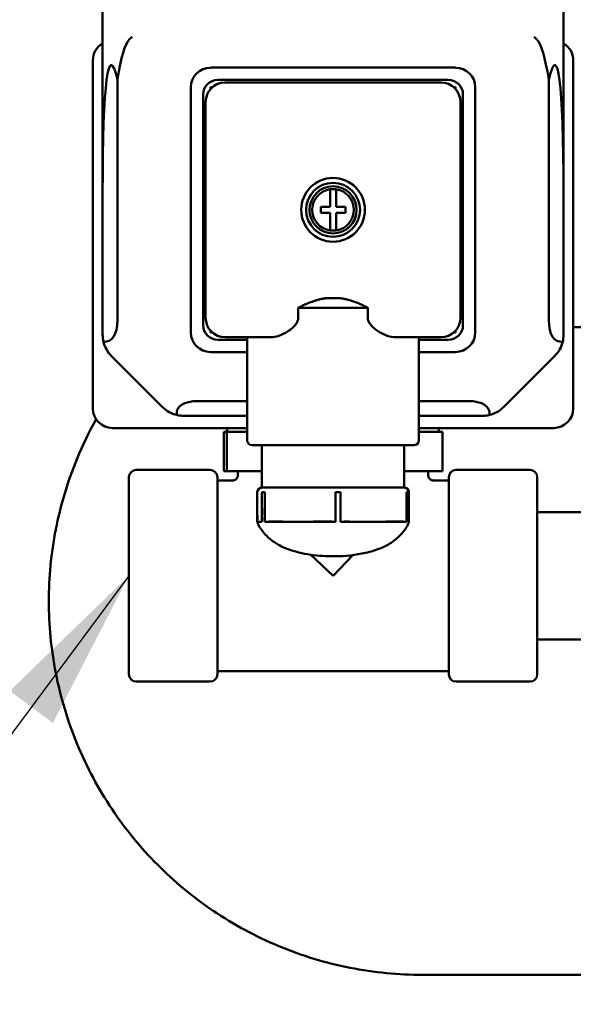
# Model space of a CAD drawing. Header units: inches. Extents: x 1 to 226, y 4 to 143.
# Tile 31 of 81: x 52.58 to 54.8, y 55.91 to 59.86. Entities that reach past the tile are written whole.
import ezdxf

# ---------------------------------------------------------------- set-up
doc = ezdxf.new("R2010")
doc.units = ezdxf.units.IN
doc.header["$LTSCALE"] = 6.666667
doc.header["$MEASUREMENT"] = 0
for name, color, linetype, lineweight in [('Dimension (ANSI)', 7, 'Continuous', 25), ('Symbol (ANSI)', 7, 'Continuous', 25), ('Visible (ANSI)', 7, 'Continuous', 50)]:
    doc.layers.add(name, color=color, linetype=linetype, lineweight=lineweight)
doc.styles.add('Note Text (ANSI)', font='tahoma.ttf')
doc.dimstyles.new('Default (ANSI)', dxfattribs={"dimscale": 6.666667, "dimtxt": 0.12, "dimasz": 0.098425, "dimexe": 0.125, "dimexo": 0.0625, "dimgap": 0.031496, "dimtad": 0, "dimtih": 1, "dimtoh": 1, "dimrnd": 1e-08, "dimzin": 4, "dimdsep": 46, "dimtxsty": 'Note Text (ANSI)', "dimcen": 0.09, "dimdle": 0.393701, "dimclrd": 256, "dimclre": 256, "dimclrt": 256, "dimadec": 0, "dimazin": 1, "dimtfac": 1, "dimtofl": 0, "dimtmove": 0, "dimatfit": 3, "dimfxl": 1, "dimtolj": 1, "dimtzin": 4, "dimlwd": -1, "dimlwe": -1, "dimarcsym": 0})
doc.dimstyles.new('Default (ANSI)$7', dxfattribs={"dimscale": 6.666667, "dimtxt": 0.12, "dimasz": 0.098425, "dimexe": 0.125, "dimexo": 0.0625, "dimgap": 0.031496, "dimtad": 0, "dimtih": 1, "dimtoh": 1, "dimrnd": 1e-08, "dimzin": 4, "dimdsep": 46, "dimtxsty": 'Note Text (ANSI)', "dimcen": 0.09, "dimdle": 0.393701, "dimclrd": 256, "dimclre": 256, "dimclrt": 256, "dimadec": 0, "dimazin": 1, "dimtfac": 1, "dimtofl": 0, "dimtmove": 0, "dimatfit": 3, "dimfxl": 1, "dimtolj": 1, "dimtzin": 4, "dimlwd": -1, "dimlwe": -1, "dimarcsym": 0})

# ---------------------------------------------------------------- blocks, each defined once
blk = doc.blocks.new('*D8')
at = {"layer": 'Defpoints', "color": 0, "transparency": 16777216}
for p in [(57.0828, 129.6246), (27.9819, 53.0246), (46.3546, 53.0246)]:
    blk.add_point(p, dxfattribs=at)
at = {"layer": 'Dimension (ANSI)', "transparency": 16777216}
for p, q in [((56.6662, 129.6246), (27.1486, 129.6246)), ((27.9819, 128.9685), (27.9819, 91.951)), ((27.9819, 53.6808), (27.9819, 90.6983)), ((45.9379, 53.0246), (27.1486, 53.0246))]:
    blk.add_line(p, q, dxfattribs=at)
for points in [[(27.8725, 128.9685), (28.0912, 128.9685), (27.9819, 129.6246)], [(27.8725, 53.6808), (28.0912, 53.6808), (27.9819, 53.0246)]]:
    blk.add_solid(points, dxfattribs=at)
at = {"layer": 'Dimension (ANSI)', "transparency": 16777216, "insert": (26.6629, 91.741), "char_height": 0.8, "attachment_point": 1, "style": 'Note Text (ANSI)'}
blk.add_mtext('\\A1;76.60', dxfattribs=at)

msp = doc.modelspace()

# ---------------------------------------------------------------- linework, layer by layer
at = {"layer": 'Visible (ANSI)'}
for p, q in [((52.9134, 59.1635), (52.9134, 60.8975)), ((54.7637, 60.8975), (54.7637, 59.1635)), ((52.874, 58.2988), (52.874, 59.6964)), ((54.8031, 59.6964), (54.8031, 58.2988)), ((54.3307, 59.6669), (53.3464, 59.6669)), ((52.9724, 59.6192), (52.9724, 58.6528)), ((54.3011, 59.6177), (53.376, 59.6177)), ((54.7047, 58.6528), (54.7047, 59.6192)), ((53.2677, 59.5881), (53.2677, 58.6039)), ((53.3464, 59.5811), (53.3464, 59.5881)), ((53.3464, 59.5881), (53.3534, 59.5881)), ((53.4055, 59.6078), (54.2716, 59.6078)), ((54.3237, 59.5881), (54.3307, 59.5881)), ((54.3307, 59.5881), (54.3307, 59.5811)), ((54.4094, 58.6039), (54.4094, 59.5881)), ((53.3169, 59.5586), (53.3169, 58.6334)), ((54.3602, 58.6334), (54.3602, 59.5586)), ((53.3267, 58.6629), (53.3267, 59.5291)), ((54.3504, 59.5291), (54.3504, 58.6629)), ((53.8267, 59.1795), (53.8267, 59.1786)), ((53.8267, 59.1786), (53.8267, 59.1076)), ((53.8504, 59.1786), (53.8504, 59.1795)), ((53.8504, 59.1076), (53.8504, 59.1786)), ((52.9134, 58.5937), (52.9134, 59.1635)), ((54.7637, 59.1635), (54.7637, 58.5937)), ((53.7893, 59.1076), (53.7893, 59.084)), ((53.8267, 59.1076), (53.7893, 59.1076)), ((53.8878, 59.1076), (53.8504, 59.1076)), ((53.8878, 59.084), (53.8878, 59.1076)), ((53.7893, 59.084), (53.8267, 59.084)), ((53.8267, 59.084), (53.8267, 59.0134)), ((53.8504, 59.084), (53.8878, 59.084)), ((53.8504, 59.0134), (53.8504, 59.084)), ((53.8267, 59.0134), (53.8267, 59.0125)), ((53.8267, 59.0125), (53.8385, 59.0125)), ((53.8267, 59.0125), (53.8504, 59.0125)), ((53.8385, 59.0125), (53.8504, 59.0125)), ((53.8504, 59.0125), (53.8504, 59.0134)), ((53.8627, 58.7417), (53.8144, 58.7417)), ((53.699, 58.7023), (53.9781, 58.7023)), ((53.699, 58.7023), (53.699, 58.6629)), ((53.9781, 58.7023), (53.9781, 58.6629)), ((53.3464, 58.6039), (53.3464, 58.6108)), ((53.3534, 58.6039), (53.3464, 58.6039)), ((54.3307, 58.6039), (54.3237, 58.6039)), ((54.3307, 58.6108), (54.3307, 58.6039)), ((54.8031, 58.6246), (56.6971, 58.6246)), ((53.376, 58.5743), (53.4941, 58.5743)), ((53.5878, 58.5842), (53.4055, 58.5842)), ((53.4941, 58.1708), (53.4941, 58.5842)), ((54.2716, 58.5842), (54.0893, 58.5842)), ((54.183, 58.1708), (54.183, 58.5842)), ((54.183, 58.5743), (54.3011, 58.5743)), ((53.1543, 58.3038), (52.9479, 58.5102)), ((53.3464, 58.5251), (53.4941, 58.5251)), ((54.183, 58.5251), (54.3307, 58.5251)), ((54.7292, 58.5102), (54.5227, 58.3038)), ((53.2969, 58.3283), (53.4941, 58.3283)), ((54.183, 58.3283), (54.3802, 58.3283)), ((53.4941, 58.2692), (53.2379, 58.2692)), ((54.4392, 58.2692), (54.183, 58.2692)), ((53.4941, 58.22), (52.9527, 58.22)), ((53.3995, 58.2043), (53.3995, 58.0468)), ((53.3995, 58.2043), (53.4117, 58.2043)), ((53.4117, 58.2043), (53.4941, 58.2043)), ((53.4117, 58.2043), (53.4117, 58.0468)), ((53.4135, 58.22), (53.4135, 58.2043)), ((54.7244, 58.22), (54.183, 58.22)), ((54.183, 58.2043), (54.2776, 58.2043)), ((54.2635, 58.22), (54.2635, 58.2043)), ((54.2776, 58.2043), (54.2776, 58.0468)), ((53.5137, 58.1511), (54.1634, 58.1511)), ((53.5531, 58.1511), (53.5531, 57.9818)), ((54.124, 58.1511), (54.124, 57.9818)), ((53.0482, 58.0518), (53.3444, 58.0518)), ((53.3995, 58.0468), (53.4117, 58.0468)), ((53.4117, 58.0468), (53.5531, 58.0468)), ((53.456, 58.03), (53.456, 58.0468)), ((54.124, 58.0468), (54.2776, 58.0468)), ((54.221, 58.03), (54.221, 58.0468)), ((54.6289, 58.0518), (54.3327, 58.0518)), ((53.0185, 57.2314), (53.0185, 58.0222)), ((53.374, 57.2314), (53.374, 58.0222)), ((53.4353, 58.0093), (53.374, 58.0093)), ((54.303, 58.0093), (54.2418, 58.0093)), ((54.303, 58.0222), (54.303, 57.2314)), ((54.6585, 58.0222), (54.6585, 57.2314)), ((53.5344, 57.9621), (53.5344, 57.844)), ((53.5531, 57.844), (53.5531, 57.9621)), ((53.564, 57.9621), (53.5531, 57.9621)), ((53.564, 57.9621), (53.564, 57.844)), ((53.5678, 57.9818), (53.5728, 57.9818)), ((53.5728, 57.9818), (53.6486, 57.9818)), ((53.7815, 57.9818), (53.8573, 57.9818)), ((53.8484, 57.844), (53.8484, 57.9621)), ((53.8681, 57.9621), (53.8484, 57.9621)), ((53.8573, 57.9818), (53.9281, 57.9818)), ((53.8681, 57.9621), (53.8681, 57.844)), ((54.0522, 57.9818), (54.123, 57.9818)), ((54.1338, 57.9621), (54.1427, 57.9621)), ((54.1338, 57.844), (54.1338, 57.9621)), ((54.1427, 57.9621), (54.1427, 57.844)), ((54.8507, 57.8827), (54.6585, 57.8827)), ((53.5345, 57.844), (53.5531, 57.844)), ((53.564, 57.8441), (53.564, 57.8441)), ((53.564, 57.844), (53.8484, 57.844)), ((53.564, 57.844), (53.564, 57.844)), ((53.8681, 57.844), (54.1338, 57.844)), ((54.1427, 57.844), (54.1426, 57.844)), ((53.7495, 57.7113), (53.8385, 57.6268)), ((53.8385, 57.6268), (53.9173, 57.7098)), ((54.8507, 57.3709), (54.6585, 57.3709)), ((54.303, 57.2443), (53.374, 57.2443)), ((53.0482, 57.2018), (53.3444, 57.2018)), ((54.6289, 57.2018), (54.3327, 57.2018)), ((54.1971, 56.0246), (57.1971, 56.0246))]:
    msp.add_line(p, q, dxfattribs=at)
for radius in [0.128, 0.1083, 0.0945]:
    msp.add_circle((53.8385, 59.096), radius, dxfattribs=at)
for centre, radius, start, end in [((52.9527, 59.6964), 0.0787, 120, 180), ((54.7244, 59.6964), 0.0787, 0, 60), ((53.3464, 59.5881), 0.0787, 90, 180), ((54.3307, 59.5881), 0.0787, 0, 90), ((53.376, 59.5586), 0.0591, 90, 180), ((54.3011, 59.5586), 0.0591, 0, 90), ((53.4055, 59.5291), 0.0787, 90, 180), ((54.2716, 59.5291), 0.0787, 0, 90), ((53.8385, 59.096), 0.0835, 98.1354, 261.8646), ((53.8385, 59.096), 0.0835, 278.1354, 81.8646), ((53.376, 58.6334), 0.0591, 180, 270), ((53.4055, 58.6629), 0.0787, 180, 270), ((54.2716, 58.6629), 0.0787, 270, 0), ((54.3011, 58.6334), 0.0591, 270, 0), ((53.0315, 58.5937), 0.1181, 180, 193.2284), ((53.3464, 58.6039), 0.0787, 180, 270), ((54.3307, 58.6039), 0.0787, 270, 0), ((54.6456, 58.5937), 0.1181, 346.7716, 0), ((53.0315, 58.5937), 0.1181, 193.2284, 225), ((54.6456, 58.5937), 0.1181, 315, 346.7716), ((52.9527, 58.2988), 0.0787, 180, 270), ((53.2379, 58.3873), 0.1181, 225, 256.7716), ((53.2379, 58.3873), 0.1181, 256.7716, 270), ((54.4392, 58.3873), 0.1181, 270, 283.2284), ((54.4392, 58.3873), 0.1181, 283.2284, 315), ((54.7244, 58.2988), 0.0787, 270, 0), ((53.5137, 58.1708), 0.0197, 180, 270), ((54.1634, 58.1708), 0.0197, 270, 0), ((53.0482, 58.0222), 0.0296, 90, 180), ((53.3444, 58.0222), 0.0296, 0, 90), ((54.3327, 58.0222), 0.0296, 90, 180), ((54.6289, 58.0222), 0.0296, 0, 90), ((54.123, 57.9621), 0.0197, 0, 90), ((53.0482, 57.2314), 0.0296, 180, 270), ((53.3444, 57.2314), 0.0296, 270, 0), ((54.3327, 57.2314), 0.0296, 180, 270), ((54.6289, 57.2314), 0.0296, 270, 0)]:
    msp.add_arc(centre, radius, start, end, dxfattribs=at)
for centre, major_axis, ratio, start_param, end_param in [((53.0315, 57.9317), (-0.0835, 1.7459), 0.047835, 6.021386, 7.068583), ((53.0315, 58.5476), (0, -1.2374), 0.095453, 3.237191, 3.665191), ((53.0315, 59.7681), (-0.1663, -0.1671), 0.067495, 4.644659, 4.712341), ((54.6456, 59.7681), (-0.1663, 0.1671), 0.067495, 4.712437, 4.780119), ((54.6456, 58.5476), (0, -1.2374), 0.095453, 2.617994, 3.045995), ((54.6456, 57.9317), (0.0835, 1.7459), 0.047835, 5.497787, 6.544985), ((52.8543, 58.7709), (-0.0835, 0.2016), 0.414214, 2.910713, 3.926991), ((54.8228, 58.7709), (-0.0835, -0.2016), 0.414214, 5.497787, 6.514064), ((53.415, 58.2102), (-0.2016, 0.0835), 0.414214, 5.497787, 6.514064), ((54.2621, 58.2102), (-0.2016, -0.0835), 0.414214, 2.910713, 3.926991), ((53.5541, 57.9621), (0, 0.0197), 0.998269, 0.051233, 1.570796)]:
    msp.add_ellipse(centre, major_axis=major_axis, ratio=ratio, start_param=start_param, end_param=end_param, dxfattribs=at)
for points, weights in [([(53.8504, 59.1795), (53.8385, 59.1795), (53.8267, 59.1795)], [1.10457859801, 1.11558375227, 1.10457859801]), ([(53.699, 58.7023), (53.7592, 58.7359), (53.8144, 58.7417)], [1.08675134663, 1.1284817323, 1.13602729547]), ([(53.8627, 58.7417), (53.9179, 58.7359), (53.9781, 58.7023)], [1.13602729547, 1.1284817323, 1.08675134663])]:
    msp.add_rational_spline(points, weights, degree=2, dxfattribs=at)
for points, knots in [([(53.699, 58.6629), (53.699, 58.6584), (53.6981, 58.6537), (53.6946, 58.6448), (53.6922, 58.6407), (53.6809, 58.625), (53.6672, 58.6145), (53.6447, 58.6004), (53.6327, 58.5945), (53.6092, 58.5864), (53.5978, 58.5842), (53.5878, 58.5842)], [0, 0, 0, 0, 0.0343017, 0.0343017, 0.0686034, 0.0686034, 0.1870633, 0.1870633, 0.2976454, 0.2976454, 0.4082274, 0.4082274, 0.4082274, 0.4082274]), ([(54.0893, 58.5842), (54.0793, 58.5842), (54.0679, 58.5864), (54.0444, 58.5945), (54.0324, 58.6004), (54.0099, 58.6145), (53.9962, 58.625), (53.9849, 58.6407), (53.9825, 58.6448), (53.979, 58.6537), (53.9781, 58.6584), (53.9781, 58.6629)], [-0.4082274, -0.4082274, -0.4082274, -0.4082274, -0.2976454, -0.2976454, -0.1870633, -0.1870633, -0.0686034, -0.0686034, -0.0343017, -0.0343017, 0, 0, 0, 0]), ([(54.1971, 56.0246), (54.1022, 56.0246), (54.0042, 56.0338), (53.8095, 56.0722), (53.7129, 56.1014), (53.5276, 56.1786), (53.4389, 56.2266), (53.2749, 56.3375), (53.1997, 56.4004), (53.0674, 56.5335), (53.0056, 56.6082), (52.8965, 56.7711), (52.8491, 56.8592), (52.773, 57.0433), (52.7441, 57.1394), (52.7062, 57.3329), (52.6971, 57.4303), (52.6971, 57.619), (52.7062, 57.7164), (52.7441, 57.9099), (52.773, 58.006), (52.8334, 58.152), (52.8588, 58.2046), (52.8871, 58.2552)], [5.7509, 5.7509, 5.7509, 5.7509, 6.480344, 6.480344, 7.209788, 7.209788, 7.939233, 7.939233, 8.668677, 8.668677, 9.387366, 9.387366, 10.106055, 10.106055, 10.824745, 10.824745, 11.543434, 11.543434, 12.262123, 12.262123, 12.980812, 12.980812, 13.401945, 13.401945, 13.401945, 13.401945]), ([(53.4353, 58.0093), (53.4375, 58.0093), (53.4398, 58.0097), (53.444, 58.0111), (53.446, 58.0121), (53.4495, 58.0148), (53.4511, 58.0164), (53.4536, 58.02), (53.4546, 58.0221), (53.4558, 58.0261), (53.456, 58.0281), (53.456, 58.03)], [0, 0, 0, 0, 0.01710793, 0.01710793, 0.03389539, 0.03389539, 0.05068935, 0.05068935, 0.06748307, 0.06748307, 0.08245597, 0.08245597, 0.08245597, 0.08245597]), ([(54.221, 58.03), (54.221, 58.0278), (54.2214, 58.0255), (54.2228, 58.0213), (54.2239, 58.0193), (54.2266, 58.0158), (54.2282, 58.0142), (54.2318, 58.0117), (54.2339, 58.0107), (54.2379, 58.0096), (54.2398, 58.0093), (54.2418, 58.0093)], [0, 0, 0, 0, 0.01710793, 0.01710793, 0.03389539, 0.03389539, 0.05068935, 0.05068935, 0.06748307, 0.06748307, 0.08245597, 0.08245597, 0.08245597, 0.08245597]), ([(53.5344, 57.9621), (53.5339, 57.9513), (53.5344, 57.9402), (53.5344, 57.9292), (53.5345, 57.9145), (53.5344, 57.8997), (53.5344, 57.8849), (53.5344, 57.8746), (53.5346, 57.8642), (53.5345, 57.8538), (53.5344, 57.8505), (53.5341, 57.8472), (53.5344, 57.844)], [-0.0035, -0.0035, -0.0035, -0.0035, -0.002663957, -0.002663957, -0.002663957, -0.00153918, -0.00153918, -0.00153918, -0.000747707, -0.000747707, -0.000747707, -0.0005, -0.0005, -0.0005, -0.0005]), ([(53.5529, 57.9817), (53.549, 57.9811), (53.5448, 57.9798), (53.5416, 57.9773), (53.537, 57.9736), (53.5347, 57.9676), (53.5344, 57.9621)], [0.061972, 0.061972, 0.061972, 0.061972, 0.690831, 0.690831, 0.690831, 1.570796, 1.570796, 1.570796, 1.570796]), ([(53.5476, 57.9777), (53.5476, 57.9777), (53.5476, 57.9777), (53.5479, 57.978), (53.5486, 57.9787), (53.5504, 57.9801), (53.5515, 57.981), (53.5531, 57.9818)], [0.08213836, 0.08213836, 0.08213836, 0.08213836, 0.09340422, 0.09340422, 0.12886343, 0.12886343, 0.15901045, 0.15901045, 0.15901045, 0.15901045]), ([(53.5531, 57.844), (53.5524, 57.8518), (53.5531, 57.86), (53.5532, 57.8681), (53.5533, 57.8918), (53.5531, 57.9154), (53.5532, 57.939), (53.5532, 57.9467), (53.5531, 57.9545), (53.5531, 57.9621)], [0.0005, 0.0005, 0.0005, 0.0005, 0.001110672, 0.001110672, 0.001110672, 0.002913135, 0.002913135, 0.002913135, 0.0035, 0.0035, 0.0035, 0.0035]), ([(53.5531, 57.9818), (53.5531, 57.9818), (53.5533, 57.9818), (53.554, 57.9818), (53.5546, 57.9818), (53.5566, 57.9818), (53.5582, 57.9818), (53.5624, 57.9818), (53.5649, 57.9818), (53.5678, 57.9818)], [0.1483059, 0.1483059, 0.1483059, 0.1483059, 0.1909771, 0.1909771, 0.2398022, 0.2398022, 0.312032, 0.312032, 0.3819585, 0.3819585, 0.3819585, 0.3819585]), ([(53.5531, 57.9621), (53.554, 57.9621), (53.5561, 57.9622), (53.5605, 57.9621), (53.5616, 57.9621), (53.5628, 57.9621), (53.564, 57.9621)], [0, 0, 0, 0, 0.838483, 0.838483, 0.838483, 1.047198, 1.047198, 1.047198, 1.047198]), ([(53.564, 57.9621), (53.564, 57.9426), (53.564, 57.9228), (53.564, 57.9031), (53.564, 57.8907), (53.564, 57.8783), (53.564, 57.8659), (53.5639, 57.8586), (53.5634, 57.8511), (53.564, 57.844)], [-0.0035, -0.0035, -0.0035, -0.0035, -0.002, -0.002, -0.002, -0.00105474, -0.00105474, -0.00105474, -0.0005, -0.0005, -0.0005, -0.0005]), ([(53.7815, 57.9818), (53.7725, 57.9818), (53.7636, 57.9818), (53.7457, 57.9818), (53.7368, 57.9818), (53.7222, 57.9818), (53.7163, 57.9818), (53.7049, 57.9818), (53.6993, 57.9818), (53.6856, 57.9818), (53.6776, 57.9818), (53.6626, 57.9818), (53.6555, 57.9818), (53.6486, 57.9818)], [-0.3819585, -0.3819585, -0.3819585, -0.3819585, -0.3120329, -0.3120329, -0.2398039, -0.2398039, -0.1909793, -0.1909793, -0.1421543, -0.1421543, -0.0699232, -0.0699232, 0, 0, 0, 0]), ([(53.8484, 57.844), (53.8482, 57.8518), (53.8484, 57.86), (53.8484, 57.868), (53.8485, 57.8912), (53.8484, 57.9143), (53.8484, 57.9375), (53.8484, 57.9457), (53.8485, 57.954), (53.8484, 57.9621)], [0.0005, 0.0005, 0.0005, 0.0005, 0.001107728, 0.001107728, 0.001107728, 0.002873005, 0.002873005, 0.002873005, 0.0035, 0.0035, 0.0035, 0.0035]), ([(53.8484, 57.9621), (53.8535, 57.9621), (53.8594, 57.9622), (53.8644, 57.9622), (53.8657, 57.9621), (53.8669, 57.9621), (53.8681, 57.9621)], [1.047198, 1.047198, 1.047198, 1.047198, 1.883596, 1.883596, 1.883596, 2.094395, 2.094395, 2.094395, 2.094395]), ([(53.8681, 57.9621), (53.8681, 57.9426), (53.868, 57.9228), (53.868, 57.9031), (53.868, 57.8907), (53.8681, 57.8783), (53.8681, 57.8659), (53.8681, 57.8586), (53.8682, 57.8511), (53.8681, 57.844)], [-0.0035, -0.0035, -0.0035, -0.0035, -0.002, -0.002, -0.002, -0.001056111, -0.001056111, -0.001056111, -0.0005, -0.0005, -0.0005, -0.0005]), ([(54.0522, 57.9818), (54.0461, 57.9818), (54.0397, 57.9818), (54.026, 57.9818), (54.0188, 57.9818), (54.0061, 57.9818), (54.0009, 57.9818), (53.9902, 57.9818), (53.9847, 57.9818), (53.9709, 57.9818), (53.9624, 57.9818), (53.9454, 57.9818), (53.9368, 57.9818), (53.9281, 57.9818)], [-0.3819585, -0.3819585, -0.3819585, -0.3819585, -0.3120329, -0.3120329, -0.2398039, -0.2398039, -0.1909793, -0.1909793, -0.1421543, -0.1421543, -0.0699232, -0.0699232, 0, 0, 0, 0]), ([(54.124, 57.9818), (54.124, 57.9818), (54.124, 57.9818), (54.1239, 57.9818), (54.1236, 57.9818), (54.123, 57.9818)], [-0.14833426, -0.14833426, -0.14833426, -0.14833426, -0.14215266, -0.14215266, -0.08878941, -0.08878941, -0.08878941, -0.08878941]), ([(54.1338, 57.9621), (54.138, 57.9621), (54.1418, 57.9622), (54.1424, 57.9622), (54.1426, 57.9621), (54.1426, 57.9621), (54.1426, 57.9621)], [2.0943951, 2.0943951, 2.0943951, 2.0943951, 2.9316053, 2.9316053, 2.9316053, 3.0824098, 3.0824098, 3.0824098, 3.0824098]), ([(54.1338, 57.844), (54.1343, 57.8511), (54.1339, 57.8584), (54.1338, 57.8656), (54.1338, 57.8935), (54.1339, 57.9215), (54.1338, 57.9493), (54.1338, 57.9536), (54.1338, 57.9579), (54.1338, 57.9621)], [0.0005, 0.0005, 0.0005, 0.0005, 0.001049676, 0.001049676, 0.001049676, 0.003174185, 0.003174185, 0.003174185, 0.0035, 0.0035, 0.0035, 0.0035]), ([(54.1427, 57.9621), (54.1426, 57.9426), (54.1428, 57.9227), (54.1426, 57.9031), (54.1425, 57.8908), (54.1426, 57.8784), (54.1427, 57.8661), (54.1427, 57.8587), (54.1433, 57.8511), (54.1427, 57.844)], [-0.0035, -0.0035, -0.0035, -0.0035, -0.002, -0.002, -0.002, -0.00106057, -0.00106057, -0.00106057, -0.0005, -0.0005, -0.0005, -0.0005]), ([(53.5344, 57.844), (53.5343, 57.844), (53.5355, 57.8441), (53.536, 57.8441), (53.539, 57.8441), (53.5417, 57.844), (53.5446, 57.844), (53.546, 57.844), (53.5474, 57.8441), (53.5488, 57.8441), (53.5497, 57.8441), (53.5505, 57.8441), (53.5513, 57.8441), (53.5519, 57.8441), (53.5524, 57.8441), (53.5529, 57.844), (53.5529, 57.844), (53.553, 57.844), (53.5531, 57.844)], [-0.008356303, -0.008356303, -0.008356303, -0.008356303, -0.007686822, -0.007686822, -0.007686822, -0.003987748, -0.003987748, -0.003987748, -0.002138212, -0.002138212, -0.002138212, -0.001082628, -0.001082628, -0.001082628, -0.000376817, -0.000376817, -0.000376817, -0.000288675, -0.000288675, -0.000288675, -0.000288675]), ([(54.1427, 57.844), (54.1426, 57.843), (54.1424, 57.8419), (54.142, 57.8399), (54.1417, 57.8388), (54.141, 57.8368), (54.1406, 57.8359), (54.1397, 57.8336), (54.1391, 57.8323), (54.137, 57.828), (54.1355, 57.8252), (54.1294, 57.8151), (54.1248, 57.809), (54.1142, 57.796), (54.1083, 57.7896), (54.0967, 57.7784), (54.0912, 57.7736), (54.0793, 57.7644), (54.0732, 57.7601), (54.0598, 57.7519), (54.0524, 57.7479), (54.0352, 57.7397), (54.025, 57.7356), (53.995, 57.725), (53.9745, 57.7197), (53.9137, 57.7078), (53.8724, 57.7045), (53.7996, 57.7053), (53.7678, 57.708), (53.7045, 57.7187), (53.6725, 57.727), (53.635, 57.743), (53.6272, 57.7468), (53.6138, 57.7541), (53.608, 57.7577), (53.5965, 57.7654), (53.591, 57.7696), (53.5815, 57.7776), (53.5773, 57.7815), (53.5639, 57.7948), (53.5553, 57.8046), (53.5448, 57.82), (53.5427, 57.8233), (53.5392, 57.8297), (53.5382, 57.8318), (53.5367, 57.8353), (53.5362, 57.8367), (53.5354, 57.8389), (53.5352, 57.8397), (53.5347, 57.8417), (53.5345, 57.8429), (53.5344, 57.844)], [0, 0, 0, 0, 0.007996, 0.007996, 0.016476, 0.016476, 0.025916, 0.025916, 0.040282, 0.040282, 0.077653, 0.077653, 0.174857, 0.174857, 0.293255, 0.293255, 0.382301, 0.382301, 0.448538, 0.448538, 0.513613, 0.513613, 0.597129, 0.597129, 0.757096, 0.757096, 1.069361, 1.069361, 1.311518, 1.311518, 1.558431, 1.558431, 1.625083, 1.625083, 1.680474, 1.680474, 1.749098, 1.749098, 1.82172, 1.82172, 1.99878, 1.99878, 2.048016, 2.048016, 2.07386, 2.07386, 2.087071, 2.087071, 2.093955, 2.093955, 2.102786, 2.102786, 2.102786, 2.102786]), ([(53.564, 57.844), (53.5714, 57.844), (53.58, 57.8441), (53.5881, 57.8441), (53.6317, 57.8441), (53.6749, 57.844), (53.7183, 57.844), (53.7399, 57.844), (53.7616, 57.8441), (53.7834, 57.8441), (53.7957, 57.8441), (53.8082, 57.8441), (53.8205, 57.8441), (53.8288, 57.8441), (53.8371, 57.8441), (53.8454, 57.844), (53.8464, 57.844), (53.8474, 57.844), (53.8484, 57.844)], [-0.008371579, -0.008371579, -0.008371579, -0.008371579, -0.007685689, -0.007685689, -0.007685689, -0.003987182, -0.003987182, -0.003987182, -0.002137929, -0.002137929, -0.002137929, -0.001082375, -0.001082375, -0.001082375, -0.000376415, -0.000376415, -0.000376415, -0.000288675, -0.000288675, -0.000288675, -0.000288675]), ([(53.6909, 57.844), (53.6822, 57.844), (53.6736, 57.844), (53.665, 57.844), (53.6592, 57.844), (53.6534, 57.844), (53.6476, 57.844)], [-0.00477905, -0.00477905, -0.00477905, -0.00477905, -0.003991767, -0.003991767, -0.003991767, -0.003461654, -0.003461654, -0.003461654, -0.003461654]), ([(53.8681, 57.844), (53.8756, 57.844), (53.8829, 57.8441), (53.8904, 57.8441), (53.931, 57.844), (53.9716, 57.844), (54.0121, 57.844), (54.0324, 57.844), (54.0527, 57.8441), (54.073, 57.8441), (54.0846, 57.8441), (54.0962, 57.8441), (54.1077, 57.8441), (54.1156, 57.8441), (54.1234, 57.8441), (54.1313, 57.844), (54.1322, 57.844), (54.1331, 57.844), (54.1338, 57.844)], [-0.008371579, -0.008371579, -0.008371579, -0.008371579, -0.007694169, -0.007694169, -0.007694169, -0.003991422, -0.003991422, -0.003991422, -0.002140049, -0.002140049, -0.002140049, -0.001082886, -0.001082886, -0.001082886, -0.000369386, -0.000369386, -0.000369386, -0.000288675, -0.000288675, -0.000288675, -0.000288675]), ([(54.0032, 57.844), (53.9885, 57.844), (53.9737, 57.844), (53.959, 57.844), (53.9527, 57.844), (53.9463, 57.844), (53.94, 57.844)], [-0.005247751, -0.005247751, -0.005247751, -0.005247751, -0.003992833, -0.003992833, -0.003992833, -0.003451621, -0.003451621, -0.003451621, -0.003451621]), ([(54.1243, 57.844), (54.1243, 57.844), (54.1243, 57.844), (54.1242, 57.844), (54.1242, 57.844), (54.1241, 57.844), (54.124, 57.844)], [-0.0003958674, -0.0003958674, -0.0003958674, -0.0003958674, -0.0003760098, -0.0003760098, -0.0003760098, -0.0002886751, -0.0002886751, -0.0002886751, -0.0002886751])]:
    msp.add_open_spline(points, degree=3, knots=knots, dxfattribs=at)
for points in [[(54.124, 57.9818), (54.124, 57.9818), (54.124, 57.9818), (54.124, 57.9818)], [(53.5456, 57.844), (53.5448, 57.844), (53.544, 57.844), (53.5432, 57.844)], [(54.1315, 57.844), (54.1314, 57.844), (54.1314, 57.844), (54.1313, 57.844)], [(54.1427, 57.844), (54.1427, 57.844), (54.1427, 57.844), (54.1427, 57.844)]]:
    msp.add_open_spline(points, degree=3, dxfattribs=at)

# ---------------------------------------------------------------- dimensions: what is measured, and where the dimension line sits
at = {"layer": 'Dimension (ANSI)'}
dim = msp.add_linear_dim(base=(27.9819, 53.0246), p1=(57.0828, 129.6246), p2=(46.3546, 53.0246), angle=90, dimstyle='Default (ANSI)', override={"dimgap": 0.031496, "dimdec": 2, "dimtol": 0, "dimlim": 0, "dimtp": 0, "dimtm": 0, "dimtdec": 2, "dimatfit": 1}, dxfattribs=at)
dim.commit()
dim.dimension.update_dxf_attribs({"geometry": '*D8', "text_midpoint": (27.9819, 91.3246), "dimtype": 160})

# ---------------------------------------------------------------- leaders
at = {"layer": 'Symbol (ANSI)', "annotation_type": 0, "has_hookline": 1, "hookline_direction": 1, "text_width": 8.1821}
msp.add_leader([(53.0185, 57.6268), (48.0625, 50.9562), (47.4063, 50.9562)], dimstyle='Default (ANSI)$7', override={"dimtad": 0}, dxfattribs=at)

doc.saveas('drawing.dxf')
